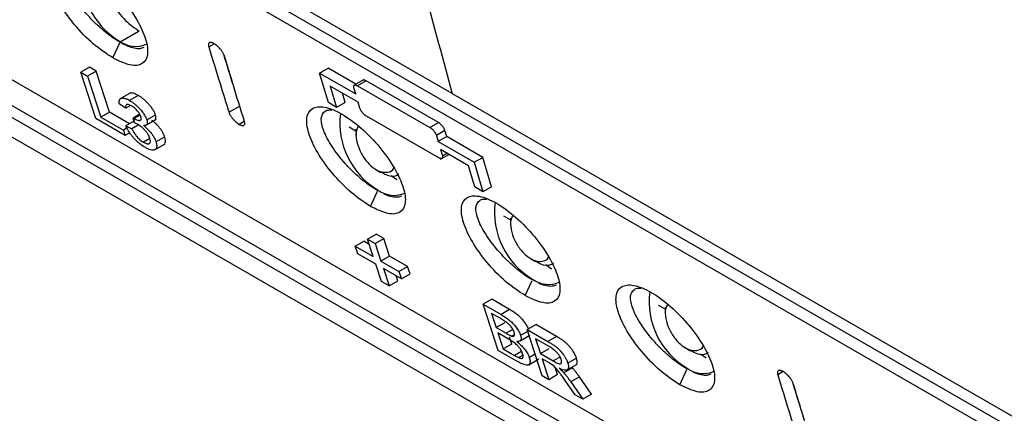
# Model space of a CAD drawing. Header units: millimetres. Extents: x 51 to 353, y -23 to 217.
# Tile 97 of 147: x 305.59 to 319.1, y -13.99 to -8.58. Entities that reach past the tile are written whole.
import ezdxf

# ---------------------------------------------------------------- set-up
doc = ezdxf.new("R2010")
doc.units = ezdxf.units.MM

msp = doc.modelspace()

# ---------------------------------------------------------------- linework, layer by layer
at = {"color": 7, "linetype": 'Continuous', "lineweight": 25}
for p, q in [((311.523, -9.592), (297.44, -1.462)), ((297.294, -1.548), (325.459, -17.807)), ((325.518, -18.018), (297.354, -1.759)), ((327.03, -21.843), (298.926, -5.619)), ((313.078, -14.575), (297.765, -5.735)), ((298.622, -5.797), (326.727, -22.022)), ((326.795, -22.227), (298.691, -6.003)), ((307.227, -8.733), (306.965, -8.887)), ((306.865, -9.102), (306.965, -8.887)), ((306.544, -9.23), (306.425, -9.298)), ((306.632, -9.934), (306.425, -9.298)), ((306.425, -9.298), (306.517, -9.352)), ((306.636, -9.283), (306.517, -9.352)), ((306.636, -9.283), (306.544, -9.23)), ((306.819, -9.845), (306.636, -9.283)), ((309.702, -9.311), (309.82, -9.243)), ((309.822, -9.716), (309.702, -9.311)), ((309.702, -9.311), (310.197, -9.597)), ((310.201, -9.463), (309.82, -9.243)), ((306.517, -9.352), (306.7, -9.914)), ((310.315, -9.397), (310.169, -9.481)), ((310.341, -9.416), (310.223, -9.484)), ((311.331, -9.988), (310.341, -9.416)), ((307.094, -9.589), (306.957, -9.668)), ((310.23, -9.709), (309.848, -9.488)), ((309.848, -9.488), (309.935, -9.781)), ((310.053, -9.713), (310.015, -9.585)), ((310.197, -9.597), (310.173, -9.513)), ((310.223, -9.484), (311.213, -10.056)), ((307.213, -9.616), (307.094, -9.685)), ((309.935, -9.781), (309.822, -9.716)), ((310.053, -9.713), (309.935, -9.781)), ((310.255, -9.792), (310.23, -9.709)), ((311.523, -9.592), (325.605, -17.721)), ((306.819, -9.845), (306.7, -9.914)), ((307.096, -10.005), (306.819, -9.845)), ((307.042, -9.794), (306.955, -9.737)), ((307.11, -9.755), (307.042, -9.794)), ((308.608, -9.764), (308.46, -9.849)), ((307.035, -10.166), (306.632, -9.934)), ((306.7, -9.914), (307.01, -10.093)), ((307.164, -9.965), (307.045, -10.034)), ((307.225, -9.881), (307.146, -9.927)), ((307.161, -9.995), (307.146, -9.927)), ((307.241, -9.887), (307.158, -9.935)), ((307.213, -10.018), (307.161, -9.995)), ((307.327, -10.022), (307.459, -9.945)), ((307.332, -9.954), (307.451, -9.885)), ((311.336, -10.475), (310.346, -9.903)), ((311.213, -10.056), (311.331, -9.988)), ((307.061, -10.064), (307.01, -10.093)), ((307.01, -10.093), (307.035, -10.166)), ((307.097, -10.13), (307.035, -10.166)), ((307.045, -10.034), (307.127, -10.074)), ((307.212, -10.025), (307.127, -10.074)), ((310.106, -10.049), (310.199, -10.102)), ((310.201, -10.08), (310.202, -10.161)), ((311.422, -10.098), (311.304, -10.166)), ((311.446, -10.182), (311.422, -10.098)), ((307.374, -10.208), (307.287, -10.259)), ((307.577, -10.187), (307.458, -10.256)), ((311.304, -10.166), (311.328, -10.25)), ((311.446, -10.182), (311.328, -10.25)), ((311.328, -10.25), (311.823, -10.536)), ((311.941, -10.468), (311.446, -10.182)), ((307.444, -10.361), (307.583, -10.281)), ((311.743, -10.582), (311.361, -10.362)), ((311.361, -10.362), (311.386, -10.446)), ((311.361, -10.494), (311.476, -10.428)), ((311.823, -10.536), (311.941, -10.468)), ((311.823, -10.536), (311.943, -10.94)), ((312.061, -10.872), (311.941, -10.468)), ((310.475, -10.634), (310.544, -10.675)), ((311.83, -10.875), (311.743, -10.582)), ((310.686, -10.716), (310.763, -10.774)), ((311.943, -10.94), (311.83, -10.875)), ((312.061, -10.872), (311.943, -10.94)), ((312.227, -11.273), (312.32, -11.327)), ((312.322, -11.305), (312.323, -11.386)), ((310.361, -11.592), (310.479, -11.524)), ((310.438, -11.832), (310.361, -11.592)), ((310.361, -11.592), (310.466, -11.653)), ((310.466, -11.653), (310.585, -11.585)), ((310.585, -11.585), (310.479, -11.524)), ((310.663, -11.825), (310.585, -11.585)), ((310.192, -11.69), (310.311, -11.621)), ((310.225, -11.792), (310.192, -11.69)), ((310.192, -11.69), (310.438, -11.832)), ((310.384, -11.664), (310.311, -11.621)), ((310.466, -11.653), (310.544, -11.893)), ((310.472, -11.935), (310.225, -11.792)), ((310.663, -11.825), (310.544, -11.893)), ((310.909, -11.967), (310.663, -11.825)), ((312.596, -11.859), (312.665, -11.9)), ((310.55, -12.174), (310.472, -11.935)), ((310.544, -11.893), (310.79, -12.035)), ((310.824, -12.138), (310.577, -11.996)), ((310.577, -11.996), (310.656, -12.235)), ((310.79, -12.035), (310.909, -11.967)), ((310.943, -12.069), (310.909, -11.967)), ((312.808, -11.941), (312.884, -11.998)), ((310.775, -12.166), (310.752, -12.096)), ((310.79, -12.035), (310.824, -12.138)), ((310.824, -12.138), (310.943, -12.069)), ((310.656, -12.235), (310.55, -12.174)), ((310.656, -12.235), (310.775, -12.166)), ((312.065, -12.417), (311.946, -12.486)), ((312.309, -12.559), (312.065, -12.417)), ((312.153, -13.121), (311.946, -12.486)), ((311.946, -12.486), (312.191, -12.627)), ((312.309, -12.559), (312.191, -12.627)), ((314.349, -12.498), (314.442, -12.551)), ((314.443, -12.53), (314.444, -12.61)), ((312.187, -12.684), (312.062, -12.612)), ((312.062, -12.612), (312.125, -12.808)), ((312.244, -12.74), (312.125, -12.808)), ((312.125, -12.808), (312.26, -12.886)), ((312.55, -12.834), (312.668, -12.766)), ((312.952, -12.929), (312.668, -12.766)), ((312.293, -12.965), (312.149, -12.881)), ((312.149, -12.881), (312.221, -13.101)), ((312.34, -13.033), (312.309, -12.938)), ((312.336, -12.924), (312.376, -12.901)), ((312.453, -12.99), (312.587, -12.912)), ((312.579, -12.848), (312.46, -12.917)), ((312.55, -12.834), (312.833, -12.998)), ((312.757, -13.469), (312.55, -12.834)), ((312.86, -13.073), (312.665, -12.961)), ((312.665, -12.961), (312.732, -13.165)), ((312.952, -12.929), (312.833, -12.998)), ((312.34, -13.033), (312.221, -13.101)), ((312.221, -13.101), (312.376, -13.19)), ((312.732, -13.165), (312.85, -13.096)), ((314.717, -13.083), (314.787, -13.125)), ((312.399, -13.263), (312.153, -13.121)), ((312.376, -13.19), (312.431, -13.22)), ((312.431, -13.22), (312.49, -13.185)), ((312.572, -13.317), (312.711, -13.236)), ((312.66, -13.173), (312.58, -13.22)), ((312.732, -13.165), (312.907, -13.266)), ((313.227, -13.227), (313.108, -13.296)), ((314.929, -13.166), (315.005, -13.223)), ((312.85, -13.292), (312.755, -13.238)), ((312.755, -13.238), (312.849, -13.523)), ((312.896, -13.322), (312.85, -13.292)), ((312.968, -13.454), (312.936, -13.357)), ((313.17, -13.359), (313.051, -13.427)), ((313.098, -13.387), (313.235, -13.308)), ((312.849, -13.523), (312.757, -13.469)), ((312.968, -13.454), (312.849, -13.523)), ((313.267, -13.485), (313.148, -13.554)), ((313.432, -13.722), (313.267, -13.485)), ((313.208, -13.73), (313.082, -13.549)), ((313.148, -13.554), (313.313, -13.791)), ((313.313, -13.791), (313.208, -13.73)), ((313.432, -13.722), (313.313, -13.791))]:
    msp.add_line(p, q, dxfattribs=at)
at = {"color": 8, "linetype": 'Continuous', "lineweight": 25}
for p, q in [((308.181, -8.949), (308.255, -8.906)), ((308.671, -9.972), (308.598, -10.014)), ((311.386, -10.446), (311.446, -10.411)), ((310.4, -11.143), (310.498, -10.934)), ((312.522, -12.368), (312.619, -12.158)), ((312.342, -12.839), (312.26, -12.886)), ((312.464, -13.139), (312.376, -13.19)), ((312.991, -13.217), (312.907, -13.266)), ((314.643, -13.592), (314.74, -13.383)), ((316.062, -13.412), (315.988, -13.455))]:
    msp.add_line(p, q, dxfattribs=at)
at = {"color": 7, "linetype": 'Continuous', "lineweight": 25}
for centre, radius, start, end in [((307.506, -7.951), 1.071, 172.9303, 239.292), ((307.177, -8.579), 0.364, 233.1992, 295.4904), ((311.05, -9.997), 1.07, 172.8274, 239.3056), ((310.722, -10.626), 0.364, 233.1992, 295.4904), ((313.171, -11.222), 1.07, 172.8274, 239.3056), ((312.843, -11.85), 0.364, 233.1992, 295.4904), ((315.292, -12.446), 1.07, 172.8274, 239.3056), ((314.964, -13.075), 0.364, 233.1992, 295.4904)]:
    msp.add_arc(centre, radius, start, end, dxfattribs=at)
for points, knots in [([(309.954, -3.212), (310.223, -4.424), (310.702, -6.589), (311.272, -8.675), (311.523, -9.592)], [0, 0, 0, 0, 0.560129, 1, 1, 1, 1]), ([(306.865, -9.102), (306.948, -9.142), (307.115, -9.222), (307.283, -9.196), (307.357, -9.068), (307.33, -8.852), (307.207, -8.58), (307.002, -8.288), (306.743, -8.018), (306.467, -7.815), (306.223, -7.717), (306.051, -7.739), (305.976, -7.87), (306.003, -8.086), (306.127, -8.358), (306.332, -8.647), (306.595, -8.922), (306.775, -9.042), (306.865, -9.102)], [0, 0, 0, 0, 0.062408, 0.124875, 0.187419, 0.24999, 0.312559, 0.375077, 0.437555, 0.49999, 0.562425, 0.624899, 0.687417, 0.749978, 0.81256, 0.875094, 0.937571, 1, 1, 1, 1]), ([(306.965, -8.887), (306.928, -8.864), (306.853, -8.818), (306.737, -8.727), (306.623, -8.623), (306.48, -8.473), (306.327, -8.275), (306.211, -8.056), (306.175, -7.881), (306.221, -7.797), (306.285, -7.772), (306.323, -7.776), (306.335, -7.778)], [0, 0, 0, 0, 0.073618, 0.147371, 0.221317, 0.295553, 0.444093, 0.593362, 0.742568, 0.891065, 0.96532, 1, 1, 1, 1]), ([(306.722, -8.016), (306.724, -8.028), (306.737, -8.135), (306.848, -8.35), (307.026, -8.593), (307.163, -8.688), (307.227, -8.733)], [0, 0, 0, 0, 0.04529, 0.390165, 0.71541, 1, 1, 1, 1]), ([(307.29, -8.958), (307.273, -8.965), (307.239, -8.98), (307.163, -8.972), (307.071, -8.944), (307, -8.906), (306.965, -8.887)], [0, 0, 0, 0, 0.244983, 0.497299, 0.748861, 1, 1, 1, 1]), ([(308.255, -8.906), (308.252, -8.904), (308.244, -8.899), (308.233, -8.895), (308.223, -8.891), (308.213, -8.889), (308.203, -8.889), (308.195, -8.89), (308.187, -8.894), (308.18, -8.902), (308.176, -8.915), (308.176, -8.931), (308.179, -8.943), (308.181, -8.949)], [0, 0, 0, 0, 0.066128, 0.134805, 0.205807, 0.27883, 0.353501, 0.429393, 0.506047, 0.635509, 0.762189, 0.884135, 1, 1, 1, 1]), ([(308.393, -9.071), (308.392, -9.068), (308.39, -9.06), (308.384, -9.048), (308.378, -9.035), (308.371, -9.021), (308.361, -9.007), (308.351, -8.993), (308.338, -8.977), (308.321, -8.959), (308.3, -8.938), (308.278, -8.92), (308.263, -8.91), (308.255, -8.906)], [0, 0, 0, 0, 0.067207, 0.136773, 0.208449, 0.281917, 0.356792, 0.432634, 0.508962, 0.621999, 0.743307, 0.870416, 1, 1, 1, 1]), ([(308.181, -8.949), (308.233, -9.117), (308.324, -9.418), (308.418, -9.718), (308.46, -9.849)], [0, 0, 0, 0, 0.56, 1, 1, 1, 1]), ([(308.391, -9.065), (308.422, -9.166), (308.459, -9.289), (308.497, -9.41), (308.503, -9.431)], [0, 0, 0, 0, 0.829473, 1, 1, 1, 1]), ([(308.672, -9.972), (308.619, -9.804), (308.525, -9.505), (308.434, -9.204), (308.393, -9.071)], [0, 0, 0, 0, 0.5599997, 1, 1, 1, 1]), ([(310.341, -9.416), (310.332, -9.412), (310.318, -9.405), (310.305, -9.405), (310.298, -9.406), (310.296, -9.408), (310.296, -9.409)], [0, 0, 0, 0, 0.4673488, 0.7162316, 0.9690688, 1, 1, 1, 1]), ([(307.213, -9.616), (307.189, -9.604), (307.154, -9.585), (307.118, -9.582), (307.1, -9.583), (307.095, -9.589), (307.094, -9.59)], [0, 0, 0, 0, 0.481065, 0.717734, 0.952126, 1, 1, 1, 1]), ([(310.172, -9.513), (310.172, -9.51), (310.17, -9.503), (310.169, -9.494), (310.171, -9.486), (310.174, -9.48), (310.179, -9.475), (310.188, -9.473), (310.203, -9.475), (310.216, -9.481), (310.223, -9.484)], [0, 0, 0, 0, 0.093239, 0.190804, 0.29193, 0.395618, 0.500677, 0.65493, 0.823828, 1, 1, 1, 1]), ([(306.955, -9.737), (306.954, -9.728), (306.952, -9.71), (306.954, -9.688), (306.96, -9.672), (306.968, -9.662), (306.98, -9.654), (306.998, -9.65), (307.026, -9.654), (307.058, -9.665), (307.082, -9.678), (307.094, -9.685)], [0, 0, 0, 0, 0.12728, 0.240756, 0.340483, 0.426412, 0.4987, 0.620781, 0.744771, 0.871066, 1, 1, 1, 1]), ([(307.094, -9.685), (307.104, -9.691), (307.125, -9.703), (307.157, -9.727), (307.187, -9.753), (307.217, -9.781), (307.242, -9.808), (307.264, -9.833), (307.283, -9.859), (307.302, -9.889), (307.32, -9.922), (307.328, -9.943), (307.332, -9.954)], [0, 0, 0, 0, 0.108481, 0.214598, 0.318633, 0.420639, 0.520862, 0.591665, 0.674912, 0.770782, 0.879082, 1, 1, 1, 1]), ([(307.451, -9.885), (307.448, -9.878), (307.443, -9.863), (307.431, -9.839), (307.418, -9.816), (307.404, -9.795), (307.39, -9.775), (307.376, -9.757), (307.362, -9.741), (307.343, -9.72), (307.316, -9.694), (307.283, -9.664), (307.247, -9.637), (307.224, -9.623), (307.212, -9.616)], [0, 0, 0, 0, 0.0857, 0.16589, 0.24066, 0.310019, 0.373861, 0.432288, 0.485317, 0.532929, 0.645043, 0.760063, 0.878327, 1, 1, 1, 1]), ([(307.12, -9.76), (307.113, -9.756), (307.099, -9.748), (307.081, -9.742), (307.066, -9.74), (307.05, -9.743), (307.038, -9.758), (307.04, -9.78), (307.042, -9.794)], [0, 0, 0, 0, 0.128006, 0.251053, 0.369602, 0.483732, 0.695682, 1, 1, 1, 1]), ([(307.249, -9.908), (307.247, -9.902), (307.243, -9.89), (307.233, -9.871), (307.222, -9.854), (307.21, -9.839), (307.191, -9.817), (307.161, -9.785), (307.134, -9.768), (307.12, -9.76)], [0, 0, 0, 0, 0.127313, 0.241081, 0.341634, 0.428689, 0.5024, 0.746412, 1, 1, 1, 1]), ([(308.459, -9.849), (308.461, -9.853), (308.463, -9.861), (308.468, -9.873), (308.475, -9.886), (308.482, -9.899), (308.492, -9.913), (308.502, -9.927), (308.516, -9.943), (308.533, -9.962), (308.554, -9.982), (308.576, -10), (308.591, -10.01), (308.598, -10.014)], [0, 0, 0, 0, 0.067245, 0.136838, 0.208532, 0.282009, 0.356887, 0.432727, 0.509054, 0.622323, 0.743665, 0.87065, 1, 1, 1, 1]), ([(310.4, -11.143), (310.484, -11.183), (310.651, -11.263), (310.819, -11.237), (310.893, -11.109), (310.865, -10.893), (310.742, -10.621), (310.538, -10.329), (310.278, -10.059), (310.002, -9.856), (309.758, -9.758), (309.587, -9.78), (309.511, -9.911), (309.538, -10.127), (309.663, -10.399), (309.868, -10.688), (310.131, -10.963), (310.311, -11.083), (310.4, -11.143)], [0, 0, 0, 0, 0.062405, 0.124872, 0.187416, 0.249987, 0.312556, 0.375074, 0.437552, 0.499988, 0.562423, 0.624898, 0.687415, 0.749977, 0.81256, 0.875094, 0.937571, 1, 1, 1, 1]), ([(310.5, -10.928), (310.463, -10.905), (310.389, -10.859), (310.272, -10.768), (310.158, -10.664), (310.015, -10.514), (309.862, -10.316), (309.746, -10.097), (309.711, -9.922), (309.756, -9.838), (309.82, -9.813), (309.859, -9.817), (309.871, -9.819)], [0, 0, 0, 0, 0.073618, 0.147371, 0.221318, 0.295554, 0.444094, 0.593363, 0.74257, 0.891067, 0.965323, 1, 1, 1, 1]), ([(310.346, -9.903), (310.343, -9.901), (310.337, -9.898), (310.327, -9.891), (310.318, -9.883), (310.308, -9.874), (310.299, -9.864), (310.286, -9.85), (310.273, -9.832), (310.261, -9.81), (310.257, -9.798), (310.255, -9.793)], [0, 0, 0, 0, 0.077474, 0.157814, 0.240568, 0.325175, 0.410994, 0.497345, 0.672454, 0.841399, 1, 1, 1, 1]), ([(307.146, -9.927), (307.148, -9.928), (307.152, -9.931), (307.157, -9.934), (307.158, -9.935)], [0, 0, 0, 0, 0.559989, 1, 1, 1, 1]), ([(307.158, -9.935), (307.166, -9.939), (307.182, -9.948), (307.203, -9.956), (307.222, -9.96), (307.236, -9.961), (307.247, -9.957), (307.254, -9.949), (307.256, -9.933), (307.251, -9.917), (307.249, -9.908)], [0, 0, 0, 0, 0.135411, 0.265673, 0.391181, 0.511846, 0.598663, 0.708923, 0.842656, 1, 1, 1, 1]), ([(307.332, -9.954), (307.334, -9.962), (307.339, -9.977), (307.339, -9.995), (307.337, -10.007), (307.332, -10.018), (307.322, -10.026), (307.306, -10.031), (307.291, -10.029), (307.284, -10.028)], [0, 0, 0, 0, 0.156839, 0.291789, 0.405258, 0.496807, 0.656417, 0.824121, 1, 1, 1, 1]), ([(307.576, -10.187), (307.574, -10.181), (307.57, -10.169), (307.563, -10.151), (307.554, -10.134), (307.546, -10.118), (307.537, -10.103), (307.528, -10.09), (307.519, -10.078), (307.506, -10.061), (307.487, -10.037), (307.46, -10.008), (307.432, -9.982), (307.412, -9.967), (307.402, -9.96)], [0, 0, 0, 0, 0.086582, 0.166716, 0.240418, 0.307658, 0.368462, 0.422816, 0.470719, 0.512185, 0.634658, 0.756608, 0.878358, 1, 1, 1, 1]), ([(307.433, -9.96), (307.44, -9.956), (307.453, -9.95), (307.46, -9.925), (307.454, -9.9), (307.451, -9.885)], [0, 0, 0, 0, 0.333137, 0.606992, 1, 1, 1, 1]), ([(308.598, -10.014), (308.602, -10.016), (308.609, -10.021), (308.62, -10.025), (308.631, -10.029), (308.641, -10.031), (308.65, -10.031), (308.658, -10.03), (308.666, -10.026), (308.674, -10.018), (308.677, -10.005), (308.677, -9.99), (308.673, -9.978), (308.672, -9.972)], [0, 0, 0, 0, 0.066006, 0.134585, 0.205521, 0.278516, 0.353204, 0.429164, 0.50594, 0.635406, 0.762093, 0.884067, 1, 1, 1, 1]), ([(311.422, -10.099), (311.42, -10.095), (311.418, -10.088), (311.413, -10.076), (311.406, -10.063), (311.397, -10.05), (311.385, -10.036), (311.37, -10.019), (311.35, -10.001), (311.337, -9.992), (311.33, -9.988)], [0, 0, 0, 0, 0.093867, 0.19211, 0.293951, 0.398364, 0.504133, 0.656917, 0.824641, 1, 1, 1, 1]), ([(307.307, -10.33), (307.3, -10.326), (307.284, -10.317), (307.261, -10.301), (307.238, -10.283), (307.214, -10.264), (307.192, -10.243), (307.17, -10.221), (307.147, -10.196), (307.121, -10.165), (307.093, -10.126), (307.065, -10.08), (307.052, -10.05), (307.045, -10.034)], [0, 0, 0, 0, 0.073405, 0.145957, 0.217965, 0.289225, 0.359868, 0.430042, 0.499815, 0.595209, 0.710299, 0.845186, 1, 1, 1, 1]), ([(307.126, -10.074), (307.132, -10.086), (307.142, -10.107), (307.161, -10.137), (307.177, -10.161), (307.195, -10.184), (307.215, -10.205), (307.238, -10.226), (307.262, -10.245), (307.278, -10.254), (307.286, -10.259)], [0, 0, 0, 0, 0.172925, 0.318403, 0.43623, 0.526973, 0.638178, 0.753842, 0.874377, 1, 1, 1, 1]), ([(307.374, -10.207), (307.371, -10.199), (307.365, -10.183), (307.352, -10.158), (307.338, -10.135), (307.323, -10.116), (307.306, -10.096), (307.286, -10.074), (307.262, -10.052), (307.237, -10.033), (307.221, -10.023), (307.212, -10.018)], [0, 0, 0, 0, 0.132787, 0.251466, 0.356007, 0.446416, 0.522957, 0.638299, 0.756059, 0.876493, 1, 1, 1, 1]), ([(307.284, -10.028), (307.29, -10.033), (307.304, -10.044), (307.323, -10.06), (307.343, -10.079), (307.361, -10.098), (307.378, -10.118), (307.397, -10.142), (307.419, -10.172), (307.442, -10.213), (307.452, -10.241), (307.458, -10.256)], [0, 0, 0, 0, 0.083717, 0.167082, 0.250028, 0.332631, 0.415008, 0.497216, 0.621733, 0.78927, 1, 1, 1, 1]), ([(310.233, -10.039), (310.223, -10.057), (310.195, -10.105), (310.202, -10.232), (310.251, -10.382), (310.334, -10.513), (310.431, -10.611), (310.539, -10.673), (310.642, -10.678), (310.708, -10.651), (310.721, -10.611), (310.722, -10.609)], [0, 0, 0, 0, 0.0795168, 0.2176396, 0.3557624, 0.4825126, 0.5934441, 0.7146361, 0.8500626, 0.9895732, 1, 1, 1, 1]), ([(311.213, -10.056), (311.216, -10.058), (311.222, -10.061), (311.231, -10.068), (311.241, -10.076), (311.251, -10.085), (311.26, -10.095), (311.272, -10.109), (311.285, -10.128), (311.297, -10.149), (311.302, -10.161), (311.304, -10.167)], [0, 0, 0, 0, 0.077843, 0.158597, 0.241803, 0.326891, 0.413207, 0.500059, 0.674239, 0.842262, 1, 1, 1, 1]), ([(307.286, -10.259), (307.292, -10.262), (307.304, -10.269), (307.321, -10.276), (307.336, -10.281), (307.349, -10.282), (307.36, -10.281), (307.37, -10.276), (307.379, -10.265), (307.383, -10.243), (307.377, -10.22), (307.374, -10.207)], [0, 0, 0, 0, 0.08556, 0.170096, 0.253716, 0.336598, 0.418714, 0.500304, 0.627637, 0.794047, 1, 1, 1, 1]), ([(307.458, -10.256), (307.46, -10.265), (307.465, -10.282), (307.468, -10.303), (307.468, -10.321), (307.465, -10.336), (307.46, -10.346), (307.454, -10.354), (307.447, -10.36), (307.435, -10.366), (307.416, -10.37), (307.384, -10.366), (307.348, -10.353), (307.321, -10.338), (307.307, -10.33)], [0, 0, 0, 0, 0.08482, 0.163996, 0.237669, 0.305739, 0.368168, 0.425122, 0.476539, 0.522388, 0.639162, 0.757559, 0.877677, 1, 1, 1, 1]), ([(307.563, -10.292), (307.563, -10.292), (307.576, -10.288), (307.586, -10.269), (307.589, -10.231), (307.581, -10.203), (307.577, -10.187)], [0, 0, 0, 0, 0.0180911, 0.42709, 0.6932804, 1, 1, 1, 1]), ([(311.386, -10.446), (311.387, -10.449), (311.388, -10.456), (311.389, -10.465), (311.388, -10.473), (311.385, -10.479), (311.38, -10.484), (311.37, -10.486), (311.355, -10.484), (311.342, -10.478), (311.336, -10.475)], [0, 0, 0, 0, 0.09374, 0.191839, 0.293522, 0.397772, 0.503379, 0.656386, 0.824365, 1, 1, 1, 1]), ([(310.789, -10.696), (310.777, -10.706), (310.734, -10.741), (310.641, -10.729), (310.568, -10.684), (310.544, -10.669)], [0, 0, 0, 0, 0.205956, 0.734585, 1, 1, 1, 1]), ([(310.825, -10.999), (310.809, -11.006), (310.774, -11.021), (310.698, -11.012), (310.632, -10.995), (310.59, -10.973), (310.584, -10.97)], [0, 0, 0, 0, 0.3068989, 0.6229404, 0.9380289, 1, 1, 1, 1]), ([(312.522, -12.368), (312.605, -12.408), (312.772, -12.488), (312.94, -12.462), (313.014, -12.334), (312.987, -12.118), (312.864, -11.846), (312.659, -11.554), (312.399, -11.283), (312.124, -11.081), (311.879, -10.983), (311.708, -11.004), (311.633, -11.135), (311.66, -11.352), (311.784, -11.623), (311.989, -11.913), (312.252, -12.188), (312.432, -12.308), (312.522, -12.368)], [0, 0, 0, 0, 0.0624051, 0.1248719, 0.1874162, 0.2499869, 0.312556, 0.3750742, 0.4375521, 0.4999874, 0.5624229, 0.6248976, 0.6874153, 0.7499769, 0.8125596, 0.8750935, 0.937571, 1, 1, 1, 1]), ([(312.621, -12.153), (312.584, -12.13), (312.51, -12.084), (312.394, -11.992), (312.28, -11.889), (312.136, -11.739), (311.983, -11.541), (311.868, -11.322), (311.832, -11.147), (311.878, -11.063), (311.941, -11.038), (311.98, -11.042), (311.992, -11.043)], [0, 0, 0, 0, 0.073618, 0.147371, 0.221318, 0.295554, 0.444094, 0.593363, 0.74257, 0.891066, 0.965322, 1, 1, 1, 1]), ([(312.354, -11.263), (312.344, -11.281), (312.317, -11.33), (312.323, -11.456), (312.372, -11.607), (312.455, -11.738), (312.552, -11.835), (312.66, -11.897), (312.763, -11.903), (312.829, -11.875), (312.843, -11.836), (312.844, -11.833)], [0, 0, 0, 0, 0.079517, 0.21764, 0.355763, 0.482513, 0.593444, 0.714636, 0.850063, 0.989573, 1, 1, 1, 1]), ([(312.91, -11.921), (312.898, -11.931), (312.855, -11.965), (312.762, -11.954), (312.69, -11.908), (312.665, -11.893)], [0, 0, 0, 0, 0.205956, 0.734585, 1, 1, 1, 1]), ([(312.947, -12.224), (312.93, -12.231), (312.896, -12.245), (312.819, -12.237), (312.754, -12.219), (312.712, -12.198), (312.705, -12.194)], [0, 0, 0, 0, 0.306899, 0.62294, 0.938028, 1, 1, 1, 1]), ([(314.643, -13.592), (314.727, -13.632), (314.894, -13.713), (315.061, -13.686), (315.136, -13.558), (315.108, -13.342), (314.985, -13.071), (314.781, -12.778), (314.521, -12.508), (314.245, -12.305), (314.001, -12.208), (313.829, -12.229), (313.754, -12.36), (313.781, -12.576), (313.905, -12.848), (314.111, -13.137), (314.374, -13.412), (314.553, -13.532), (314.643, -13.592)], [0, 0, 0, 0, 0.0624051, 0.124872, 0.1874163, 0.249987, 0.3125559, 0.375074, 0.4375519, 0.4999872, 0.5624228, 0.6248976, 0.6874152, 0.7499768, 0.8125595, 0.8750934, 0.937571, 1, 1, 1, 1]), ([(314.743, -13.377), (314.706, -13.354), (314.632, -13.308), (314.515, -13.217), (314.401, -13.113), (314.258, -12.964), (314.105, -12.765), (313.989, -12.546), (313.953, -12.372), (313.999, -12.287), (314.063, -12.262), (314.101, -12.267), (314.114, -12.268)], [0, 0, 0, 0, 0.073618, 0.147371, 0.221317, 0.295554, 0.444094, 0.593363, 0.74257, 0.891066, 0.965321, 1, 1, 1, 1]), ([(312.568, -12.823), (312.565, -12.816), (312.556, -12.794), (312.526, -12.746), (312.485, -12.694), (312.438, -12.649), (312.382, -12.602), (312.339, -12.577), (312.309, -12.559)], [0, 0, 0, 0, 0.0817, 0.226629, 0.447943, 0.566856, 0.698169, 1, 1, 1, 1]), ([(314.476, -12.488), (314.466, -12.506), (314.438, -12.555), (314.444, -12.681), (314.494, -12.832), (314.576, -12.963), (314.674, -13.06), (314.781, -13.122), (314.884, -13.128), (314.951, -13.1), (314.964, -13.061), (314.965, -13.058)], [0, 0, 0, 0, 0.079517, 0.21764, 0.355763, 0.482513, 0.593444, 0.714636, 0.850063, 0.989574, 1, 1, 1, 1]), ([(312.371, -12.872), (312.367, -12.863), (312.362, -12.847), (312.348, -12.821), (312.333, -12.799), (312.319, -12.782), (312.303, -12.765), (312.283, -12.746), (312.256, -12.727), (312.223, -12.706), (312.199, -12.692), (312.186, -12.684)], [0, 0, 0, 0, 0.126191, 0.235428, 0.328087, 0.403669, 0.462886, 0.554496, 0.674429, 0.822892, 1, 1, 1, 1]), ([(312.191, -12.627), (312.2, -12.632), (312.217, -12.643), (312.244, -12.66), (312.269, -12.677), (312.293, -12.696), (312.316, -12.715), (312.337, -12.734), (312.356, -12.754), (312.375, -12.775), (312.394, -12.798), (312.413, -12.825), (312.432, -12.854), (312.449, -12.886), (312.456, -12.906), (312.46, -12.917)], [0, 0, 0, 0, 0.085409, 0.1666226, 0.2438911, 0.3169397, 0.3859549, 0.4512064, 0.5125505, 0.5711386, 0.6387487, 0.7154305, 0.8011654, 0.896059, 1, 1, 1, 1]), ([(312.26, -12.886), (312.267, -12.89), (312.279, -12.897), (312.297, -12.907), (312.312, -12.914), (312.325, -12.92), (312.333, -12.923), (312.336, -12.924)], [0, 0, 0, 0, 0.2549, 0.482248, 0.682141, 0.854827, 1, 1, 1, 1]), ([(312.487, -13.166), (312.484, -13.159), (312.48, -13.146), (312.47, -13.125), (312.458, -13.106), (312.446, -13.088), (312.433, -13.072), (312.422, -13.059), (312.407, -13.044), (312.387, -13.026), (312.359, -13.005), (312.327, -12.984), (312.305, -12.972), (312.293, -12.965)], [0, 0, 0, 0, 0.0953075, 0.1826794, 0.2619235, 0.3329113, 0.3958131, 0.450813, 0.497811, 0.5938127, 0.7094101, 0.8447965, 1, 1, 1, 1]), ([(312.336, -12.924), (312.34, -12.925), (312.349, -12.927), (312.361, -12.928), (312.371, -12.923), (312.376, -12.912), (312.377, -12.894), (312.373, -12.879), (312.371, -12.872)], [0, 0, 0, 0, 0.12423, 0.265039, 0.422938, 0.597854, 0.790265, 1, 1, 1, 1]), ([(312.46, -12.917), (312.462, -12.924), (312.466, -12.937), (312.467, -12.952), (312.467, -12.963), (312.464, -12.977), (312.455, -12.991), (312.435, -13), (312.416, -12.998), (312.407, -12.997)], [0, 0, 0, 0, 0.12359, 0.228856, 0.315987, 0.384777, 0.58628, 0.791252, 1, 1, 1, 1]), ([(313.226, -13.228), (313.223, -13.219), (313.218, -13.203), (313.206, -13.177), (313.193, -13.153), (313.179, -13.13), (313.165, -13.11), (313.151, -13.091), (313.138, -13.075), (313.121, -13.056), (313.099, -13.032), (313.067, -13.005), (313.032, -12.979), (312.993, -12.953), (312.966, -12.938), (312.952, -12.929)], [0, 0, 0, 0, 0.081846, 0.157546, 0.227184, 0.290692, 0.348062, 0.399394, 0.44466, 0.483787, 0.563576, 0.655087, 0.758126, 0.873113, 1, 1, 1, 1]), ([(312.407, -12.997), (312.415, -13.003), (312.43, -13.016), (312.454, -13.037), (312.475, -13.058), (312.495, -13.081), (312.514, -13.103), (312.532, -13.128), (312.55, -13.155), (312.568, -13.188), (312.575, -13.209), (312.579, -13.22)], [0, 0, 0, 0, 0.103719, 0.204629, 0.302905, 0.398569, 0.491674, 0.585606, 0.701666, 0.839743, 1, 1, 1, 1]), ([(312.833, -12.998), (312.847, -13.006), (312.874, -13.022), (312.914, -13.048), (312.95, -13.074), (312.981, -13.102), (313.007, -13.129), (313.029, -13.155), (313.051, -13.184), (313.073, -13.219), (313.094, -13.258), (313.103, -13.283), (313.108, -13.296)], [0, 0, 0, 0, 0.128447, 0.244678, 0.348629, 0.440745, 0.520836, 0.585726, 0.666088, 0.76187, 0.873199, 1, 1, 1, 1]), ([(313.016, -13.245), (313.013, -13.237), (313.008, -13.221), (312.995, -13.197), (312.98, -13.176), (312.966, -13.159), (312.951, -13.142), (312.933, -13.124), (312.91, -13.105), (312.885, -13.088), (312.869, -13.078), (312.86, -13.073)], [0, 0, 0, 0, 0.136574, 0.256201, 0.359372, 0.445709, 0.515396, 0.621466, 0.737321, 0.863492, 1, 1, 1, 1]), ([(312.579, -13.22), (312.582, -13.229), (312.587, -13.246), (312.59, -13.267), (312.589, -13.284), (312.586, -13.298), (312.581, -13.308), (312.574, -13.315), (312.567, -13.32), (312.552, -13.325), (312.52, -13.322), (312.465, -13.3), (312.422, -13.276), (312.399, -13.263)], [0, 0, 0, 0, 0.0816, 0.157031, 0.226541, 0.290014, 0.347375, 0.398776, 0.444239, 0.48358, 0.62867, 0.800482, 1, 1, 1, 1]), ([(312.431, -13.22), (312.437, -13.222), (312.45, -13.227), (312.467, -13.231), (312.48, -13.229), (312.489, -13.222), (312.493, -13.211), (312.495, -13.193), (312.49, -13.176), (312.487, -13.166)], [0, 0, 0, 0, 0.135603, 0.267451, 0.394957, 0.519325, 0.634286, 0.794539, 1, 1, 1, 1]), ([(313.216, -13.318), (313.216, -13.318), (313.229, -13.317), (313.234, -13.298), (313.237, -13.267), (313.23, -13.241), (313.227, -13.227)], [0, 0, 0, 0, 0.007892, 0.407364, 0.679711, 1, 1, 1, 1]), ([(315.032, -13.145), (315.02, -13.155), (314.976, -13.19), (314.884, -13.179), (314.811, -13.133), (314.787, -13.118)], [0, 0, 0, 0, 0.2059555, 0.7345855, 1, 1, 1, 1]), ([(313.082, -13.549), (313.069, -13.53), (313.045, -13.496), (313.012, -13.451), (312.986, -13.416), (312.964, -13.387), (312.941, -13.361), (312.919, -13.339), (312.903, -13.327), (312.896, -13.322)], [0, 0, 0, 0, 0.242414, 0.433349, 0.572783, 0.690269, 0.800575, 0.903655, 1, 1, 1, 1]), ([(312.907, -13.266), (312.918, -13.272), (312.938, -13.284), (312.966, -13.297), (312.988, -13.304), (313.003, -13.305), (313.012, -13.301), (313.018, -13.295), (313.022, -13.284), (313.022, -13.267), (313.018, -13.253), (313.016, -13.245)], [0, 0, 0, 0, 0.161836, 0.302946, 0.423555, 0.523812, 0.588647, 0.668606, 0.763882, 0.874311, 1, 1, 1, 1]), ([(313.108, -13.296), (313.11, -13.304), (313.115, -13.319), (313.117, -13.339), (313.117, -13.355), (313.114, -13.367), (313.11, -13.375), (313.105, -13.381), (313.096, -13.39), (313.074, -13.394), (313.036, -13.387), (313.006, -13.374), (312.99, -13.367)], [0, 0, 0, 0, 0.094286, 0.180483, 0.258668, 0.32875, 0.390757, 0.444793, 0.490796, 0.644798, 0.814355, 1, 1, 1, 1]), ([(312.99, -13.367), (312.998, -13.374), (313.012, -13.387), (313.033, -13.408), (313.045, -13.421), (313.051, -13.427)], [0, 0, 0, 0, 0.368385, 0.70115, 1, 1, 1, 1]), ([(313.267, -13.485), (313.259, -13.474), (313.243, -13.451), (313.219, -13.418), (313.194, -13.388), (313.178, -13.368), (313.17, -13.359)], [0, 0, 0, 0, 0.274987, 0.533519, 0.775102, 1, 1, 1, 1]), ([(313.051, -13.427), (313.059, -13.437), (313.076, -13.456), (313.1, -13.487), (313.124, -13.519), (313.14, -13.542), (313.148, -13.554)], [0, 0, 0, 0, 0.2248998, 0.4664838, 0.7250151, 1, 1, 1, 1]), ([(315.068, -13.448), (315.051, -13.455), (315.017, -13.47), (314.94, -13.461), (314.875, -13.444), (314.833, -13.423), (314.826, -13.419)], [0, 0, 0, 0, 0.306898, 0.622938, 0.938026, 1, 1, 1, 1]), ([(316.062, -13.412), (316.058, -13.41), (316.051, -13.406), (316.04, -13.402), (316.03, -13.398), (316.02, -13.396), (316.011, -13.395), (316.003, -13.397), (315.994, -13.4), (315.987, -13.408), (315.982, -13.421), (315.982, -13.437), (315.986, -13.449), (315.988, -13.455)], [0, 0, 0, 0, 0.0646681, 0.1316445, 0.200708, 0.2715695, 0.3438818, 0.4172541, 0.4912701, 0.6245561, 0.7550973, 0.8807395, 1, 1, 1, 1]), ([(315.988, -13.455), (316.039, -13.624), (316.131, -13.925), (316.225, -14.224), (316.266, -14.356)], [0, 0, 0, 0, 0.56, 1, 1, 1, 1]), ([(316.2, -13.578), (316.198, -13.574), (316.196, -13.565), (316.19, -13.551), (316.182, -13.536), (316.172, -13.52), (316.161, -13.504), (316.147, -13.487), (316.129, -13.467), (316.108, -13.446), (316.085, -13.427), (316.07, -13.417), (316.062, -13.412)], [0, 0, 0, 0, 0.076426, 0.155848, 0.237879, 0.322022, 0.407674, 0.494158, 0.611974, 0.737429, 0.86791, 1, 1, 1, 1]), ([(316.299, -13.901), (316.285, -13.856), (316.25, -13.746), (316.217, -13.636), (316.197, -13.57)], [0, 0, 0, 0, 0.404851, 1, 1, 1, 1]), ([(316.478, -14.478), (316.426, -14.311), (316.332, -14.011), (316.24, -13.71), (316.2, -13.578)], [0, 0, 0, 0, 0.56, 1, 1, 1, 1])]:
    msp.add_open_spline(points, degree=3, knots=knots, dxfattribs=at)

doc.saveas('drawing.dxf')
